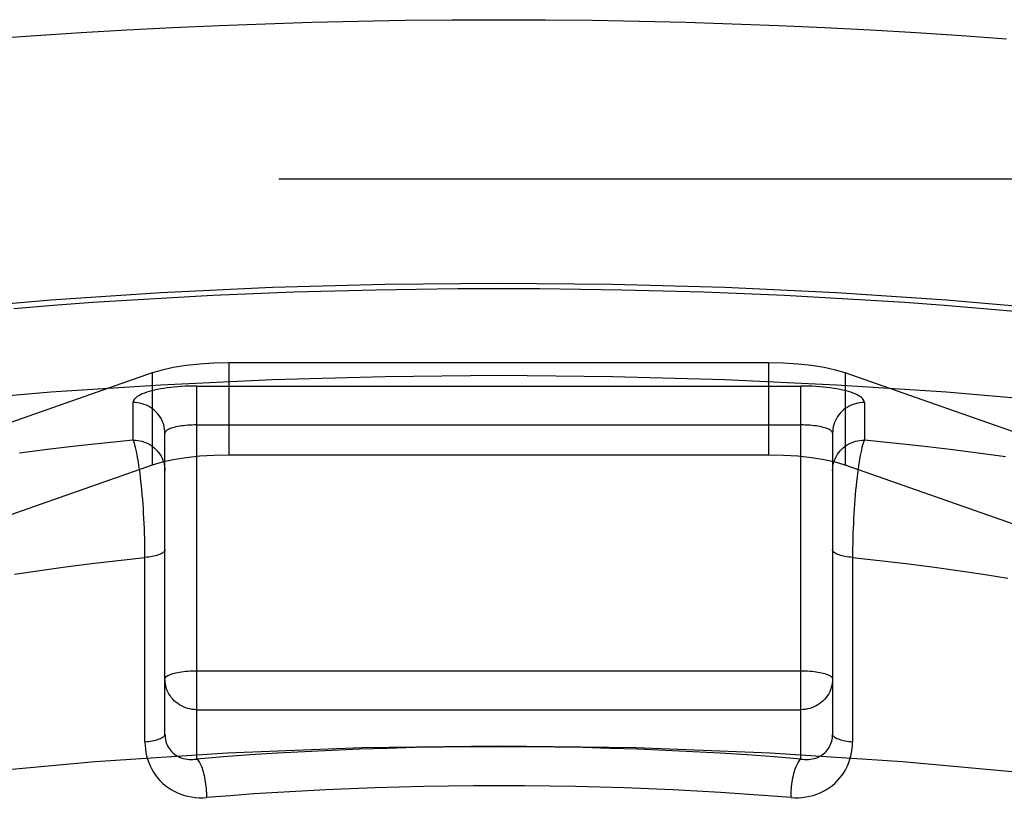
# Model space of a CAD drawing. Header units: inches. Extents: x 0 to 227, y 0 to 147.
# Tile 228 of 256: x 97.471 to 97.781, y 109.74 to 109.987. Entities that reach past the tile are written whole.
import ezdxf

# ---------------------------------------------------------------- set-up
doc = ezdxf.new("R2010")
doc.units = ezdxf.units.IN
doc.header["$LTSCALE"] = 12.466667
doc.header["$MEASUREMENT"] = 0
doc.linetypes.add('HIDDEN', pattern=[0.2, 0.1, -0.1])
doc.layers.add('DEFAULT_2', color=8, linetype='HIDDEN')

msp = doc.modelspace()

# ---------------------------------------------------------------- linework, layer by layer
at = {"layer": 'DEFAULT_2', "color": 8, "linetype": 'HIDDEN'}
for p, q in [((99.21041, 109.95674), (95.05941, 109.95674)), ((99.20491, 109.95459), (95.05941, 109.95459)), ((95.05941, 109.93696), (99.23791, 109.93696)), ((99.23791, 109.91005), (95.05941, 109.91005)), ((97.53704, 109.87908), (97.53704, 109.8501)), ((97.70678, 109.87908), (97.53704, 109.87908)), ((97.70678, 109.87908), (97.70678, 109.8501)), ((97.51292, 109.87593), (97.36461, 109.82401)), ((97.51292, 109.87593), (97.51292, 109.84695)), ((97.7309, 109.87593), (97.7309, 109.84695)), ((97.87922, 109.82401), (97.7309, 109.87593)), ((97.52691, 109.75455), (97.52691, 109.87183)), ((97.52691, 109.87183), (97.71691, 109.87183)), ((97.71691, 109.75455), (97.71691, 109.87183)), ((97.50691, 109.85483), (97.50691, 109.86665)), ((97.73691, 109.86665), (97.73691, 109.85483)), ((97.52691, 109.85958), (97.71691, 109.85958)), ((97.51691, 109.76235), (97.51691, 109.857)), ((97.72691, 109.857), (97.72691, 109.76235)), ((97.70678, 109.8501), (97.53704, 109.8501)), ((97.51292, 109.84695), (97.36461, 109.79504)), ((97.7309, 109.84695), (97.7278, 109.84787)), ((97.87922, 109.79504), (97.7309, 109.84695)), ((97.51062, 109.75995), (97.51062, 109.8194)), ((97.52691, 109.78231), (97.71691, 109.78231)), ((97.52691, 109.77006), (97.71691, 109.77006))]:
    msp.add_line(p, q, dxfattribs=at)
for points in [[(97.46215, 109.98101), (97.47633, 109.98205), (97.4906, 109.98299), (97.50496, 109.98383), (97.5194, 109.98457), (97.53392, 109.98522), (97.54849, 109.98576), (97.56311, 109.98621), (97.57778, 109.98656), (97.59247, 109.98681), (97.60719, 109.98696), (97.62191, 109.98701)], [(97.62191, 109.98701), (97.63664, 109.98696), (97.65135, 109.98681), (97.66604, 109.98656), (97.68071, 109.98621), (97.69533, 109.98576), (97.70991, 109.98522), (97.72442, 109.98457), (97.73886, 109.98383), (97.75322, 109.98299), (97.7675, 109.98205), (97.78167, 109.98101)], [(97.12191, 109.77477), (97.12319, 109.78401), (97.127, 109.79319), (97.13334, 109.80228), (97.14216, 109.81123), (97.15344, 109.82), (97.16709, 109.82853), (97.18308, 109.83679), (97.20128, 109.84474), (97.22164, 109.85233), (97.24404, 109.85952), (97.26836, 109.86628), (97.29448, 109.87257), (97.32227, 109.87837), (97.35159, 109.88364), (97.38229, 109.88835), (97.4142, 109.89249), (97.44718, 109.89602), (97.48104, 109.89894), (97.51563, 109.90122), (97.55075, 109.90287), (97.58615, 109.90385), (97.62191, 109.90418)], [(97.46941, 109.89625), (97.48175, 109.89724), (97.49418, 109.89815), (97.50671, 109.89897), (97.51931, 109.89971), (97.53198, 109.90036), (97.54471, 109.90093), (97.5575, 109.90141), (97.57033, 109.9018), (97.58319, 109.90211), (97.59608, 109.90233), (97.60899, 109.90246), (97.62191, 109.9025)], [(97.62191, 109.90418), (97.65767, 109.90385), (97.69307, 109.90287), (97.72819, 109.90122), (97.76278, 109.89894), (97.79664, 109.89602), (97.82962, 109.89249), (97.86153, 109.88835), (97.89223, 109.88364), (97.92155, 109.87837), (97.94934, 109.87257), (97.97546, 109.86628), (97.99979, 109.85952), (98.02218, 109.85233), (98.04254, 109.84474), (98.06075, 109.83679), (98.07673, 109.82853), (98.09038, 109.82), (98.10166, 109.81123), (98.11048, 109.80228), (98.11682, 109.79319), (98.12063, 109.78401), (98.12191, 109.77477)], [(97.62191, 109.9025), (97.63483, 109.90246), (97.64774, 109.90233), (97.66063, 109.90211), (97.67349, 109.9018), (97.68632, 109.90141), (97.69911, 109.90093), (97.71184, 109.90036), (97.72451, 109.89971), (97.73712, 109.89897), (97.74964, 109.89815), (97.76207, 109.89724), (97.77441, 109.89625), (97.78664, 109.89517)], [(97.53704, 109.87908), (97.53233, 109.87898), (97.52785, 109.8787), (97.52353, 109.87824), (97.51954, 109.87762), (97.51602, 109.87685), (97.51292, 109.87593)], [(97.7309, 109.87593), (97.7278, 109.87685), (97.72428, 109.87762), (97.72029, 109.87824), (97.71597, 109.8787), (97.71149, 109.87898), (97.70678, 109.87908)], [(97.12191, 109.7458), (97.12319, 109.75503), (97.127, 109.76421), (97.13334, 109.7733), (97.14216, 109.78225), (97.15344, 109.79102), (97.16709, 109.79955), (97.18308, 109.80781), (97.20128, 109.81576), (97.22164, 109.82335), (97.24404, 109.83054), (97.26836, 109.8373), (97.29448, 109.8436), (97.32227, 109.84939), (97.35159, 109.85466), (97.38229, 109.85937), (97.4142, 109.86351), (97.44718, 109.86704), (97.48104, 109.86996), (97.51563, 109.87225), (97.55075, 109.87389), (97.58615, 109.87487), (97.62191, 109.87521)], [(97.62191, 109.87521), (97.65767, 109.87487), (97.69307, 109.87389), (97.72819, 109.87225), (97.76278, 109.86996), (97.79664, 109.86704), (97.82962, 109.86351), (97.86153, 109.85937), (97.89223, 109.85466), (97.92155, 109.84939), (97.94934, 109.8436), (97.97546, 109.8373), (97.99979, 109.83054), (98.02218, 109.82335), (98.04254, 109.81576), (98.06075, 109.80781), (98.07673, 109.79955), (98.09038, 109.79102), (98.10166, 109.78225), (98.11048, 109.7733), (98.11682, 109.76421), (98.12063, 109.75503), (98.12191, 109.7458)], [(97.52691, 109.87183), (97.5257, 109.87182), (97.52451, 109.87179), (97.52331, 109.87175), (97.52213, 109.87168), (97.52096, 109.8716), (97.51982, 109.87149), (97.51871, 109.87138), (97.51762, 109.87124), (97.51657, 109.87108), (97.51555, 109.87091), (97.51458, 109.87073), (97.51365, 109.87053), (97.51277, 109.87031), (97.51194, 109.87009), (97.51117, 109.86985), (97.51045, 109.86959), (97.50979, 109.86933), (97.5092, 109.86906), (97.50867, 109.86878), (97.50821, 109.86849), (97.50782, 109.86819), (97.50749, 109.86789), (97.50724, 109.86759), (97.50706, 109.86728), (97.50695, 109.86697), (97.50691, 109.86665)], [(97.73691, 109.86665), (97.73687, 109.86697), (97.73677, 109.86728), (97.73658, 109.86759), (97.73633, 109.86789), (97.73601, 109.86819), (97.73561, 109.86849), (97.73515, 109.86878), (97.73462, 109.86906), (97.73403, 109.86933), (97.73337, 109.86959), (97.73265, 109.86985), (97.73188, 109.87009), (97.73105, 109.87031), (97.73017, 109.87053), (97.72924, 109.87073), (97.72827, 109.87091), (97.72726, 109.87108), (97.7262, 109.87124), (97.72512, 109.87138), (97.724, 109.87149), (97.72286, 109.8716), (97.72169, 109.87168), (97.72051, 109.87175), (97.71932, 109.87179), (97.71812, 109.87182), (97.71691, 109.87183)], [(97.51691, 109.857), (97.51689, 109.85768), (97.51681, 109.85837), (97.51668, 109.85905), (97.51651, 109.85972), (97.51628, 109.86037), (97.51601, 109.86101), (97.51569, 109.86162), (97.51532, 109.86222), (97.51492, 109.86278), (97.51447, 109.86332), (97.51398, 109.86383), (97.51346, 109.8643), (97.5129, 109.86473), (97.51232, 109.86512), (97.5117, 109.86547), (97.51106, 109.86578), (97.51041, 109.86605), (97.50973, 109.86626), (97.50904, 109.86643), (97.50833, 109.86656), (97.50762, 109.86663), (97.50691, 109.86665)], [(97.73691, 109.86665), (97.7362, 109.86663), (97.73549, 109.86656), (97.73479, 109.86643), (97.73409, 109.86626), (97.73342, 109.86605), (97.73276, 109.86578), (97.73212, 109.86547), (97.7315, 109.86512), (97.73092, 109.86473), (97.73036, 109.8643), (97.72984, 109.86383), (97.72935, 109.86332), (97.72891, 109.86278), (97.7285, 109.86222), (97.72813, 109.86162), (97.72781, 109.86101), (97.72754, 109.86037), (97.72732, 109.85972), (97.72714, 109.85905), (97.72701, 109.85837), (97.72694, 109.85768), (97.72691, 109.857)], [(97.52691, 109.85958), (97.5262, 109.85958), (97.52549, 109.85956), (97.52479, 109.85952), (97.52409, 109.85948), (97.52342, 109.85942), (97.52276, 109.85935), (97.52212, 109.85927), (97.5215, 109.85917), (97.52092, 109.85907), (97.52036, 109.85895), (97.51984, 109.85883), (97.51935, 109.85869), (97.51891, 109.85855), (97.5185, 109.85839), (97.51813, 109.85824), (97.51781, 109.85807), (97.51754, 109.8579), (97.51732, 109.85772), (97.51714, 109.85755), (97.51701, 109.85736), (97.51694, 109.85718), (97.51691, 109.857)], [(97.72691, 109.857), (97.72689, 109.85718), (97.72681, 109.85736), (97.72668, 109.85755), (97.72651, 109.85772), (97.72628, 109.8579), (97.72601, 109.85807), (97.72569, 109.85824), (97.72532, 109.85839), (97.72492, 109.85855), (97.72447, 109.85869), (97.72398, 109.85883), (97.72346, 109.85895), (97.7229, 109.85907), (97.72232, 109.85917), (97.7217, 109.85927), (97.72106, 109.85935), (97.72041, 109.85942), (97.71973, 109.85948), (97.71904, 109.85952), (97.71833, 109.85956), (97.71762, 109.85958), (97.71691, 109.85958)], [(97.50691, 109.85483), (97.4978, 109.85391), (97.4888, 109.85293), (97.47992, 109.85187), (97.47115, 109.85075)], [(97.51062, 109.8194), (97.5106, 109.82091), (97.51057, 109.82244), (97.51054, 109.82398), (97.51049, 109.82552), (97.51043, 109.82707), (97.51037, 109.82862), (97.51029, 109.83016), (97.51021, 109.83169), (97.51011, 109.83321), (97.51001, 109.83471), (97.5099, 109.83619), (97.50978, 109.83765), (97.50965, 109.83907), (97.50951, 109.84047), (97.50937, 109.84182), (97.50922, 109.84314), (97.50906, 109.84441), (97.5089, 109.84563), (97.50873, 109.84679), (97.50856, 109.84791), (97.50839, 109.84896), (97.50821, 109.84994), (97.50803, 109.85086), (97.50784, 109.85171), (97.50766, 109.85249), (97.50747, 109.85319), (97.50728, 109.85382), (97.5071, 109.85436), (97.50691, 109.85483)], [(97.50691, 109.85483), (97.50762, 109.85481), (97.50833, 109.85473), (97.50904, 109.85461), (97.50973, 109.85444), (97.51041, 109.85422), (97.51106, 109.85396), (97.5117, 109.85365), (97.51232, 109.8533), (97.5129, 109.8529), (97.51346, 109.85247), (97.51398, 109.852), (97.51447, 109.8515), (97.51492, 109.85096), (97.51532, 109.85039), (97.51569, 109.8498), (97.51601, 109.84918), (97.51628, 109.84855), (97.51651, 109.84789), (97.51668, 109.84722), (97.51681, 109.84655), (97.51689, 109.84586), (97.51691, 109.84517)], [(97.72691, 109.84517), (97.72694, 109.84586), (97.72701, 109.84655), (97.72714, 109.84722), (97.72732, 109.84789), (97.72754, 109.84855), (97.72781, 109.84918), (97.72813, 109.8498), (97.7285, 109.85039), (97.72891, 109.85096), (97.72935, 109.8515), (97.72984, 109.852), (97.73036, 109.85247), (97.73092, 109.8529), (97.7315, 109.8533), (97.73212, 109.85365), (97.73276, 109.85396), (97.73342, 109.85422), (97.73409, 109.85444), (97.73479, 109.85461), (97.73549, 109.85473), (97.7362, 109.85481), (97.73691, 109.85483)], [(97.73691, 109.85483), (97.73672, 109.85436), (97.73654, 109.85382), (97.73635, 109.85319), (97.73616, 109.85249), (97.73598, 109.85171), (97.73579, 109.85086), (97.73561, 109.84994), (97.73543, 109.84896), (97.73526, 109.84791), (97.73509, 109.84679), (97.73492, 109.84563), (97.73476, 109.84441), (97.7346, 109.84314), (97.73445, 109.84182), (97.73431, 109.84047), (97.73417, 109.83907), (97.73405, 109.83765), (97.73393, 109.83619), (97.73381, 109.83471), (97.73371, 109.83321), (97.73361, 109.83169), (97.73353, 109.83016), (97.73345, 109.82862), (97.73339, 109.82707), (97.73333, 109.82552), (97.73328, 109.82398), (97.73325, 109.82244), (97.73322, 109.82091), (97.73321, 109.8194), (97.7332, 109.75995)], [(97.7813, 109.84956), (97.77267, 109.85075), (97.7639, 109.85187), (97.75502, 109.85293), (97.74602, 109.85391), (97.73691, 109.85483)], [(97.53704, 109.8501), (97.53233, 109.85), (97.52785, 109.84973), (97.52353, 109.84927), (97.51954, 109.84864)], [(97.7278, 109.84787), (97.72428, 109.84864), (97.72029, 109.84927), (97.71597, 109.84973), (97.71149, 109.85), (97.70678, 109.8501)], [(97.51954, 109.84864), (97.51602, 109.84787), (97.51292, 109.84695)], [(97.51691, 109.8203), (97.51689, 109.82013), (97.51682, 109.81996), (97.51671, 109.81979), (97.51656, 109.81963), (97.51637, 109.81946), (97.51613, 109.8193), (97.51586, 109.81915), (97.51554, 109.819), (97.51519, 109.81885), (97.5148, 109.81871), (97.51438, 109.81858), (97.51392, 109.81846), (97.51344, 109.81834), (97.51292, 109.81824), (97.51238, 109.81814), (97.51181, 109.81805), (97.51123, 109.81797), (97.51062, 109.8179)], [(97.7332, 109.8179), (97.7326, 109.81797), (97.73201, 109.81805), (97.73144, 109.81814), (97.7309, 109.81824), (97.73039, 109.81834), (97.7299, 109.81846), (97.72944, 109.81858), (97.72902, 109.81871), (97.72863, 109.81885), (97.72828, 109.819), (97.72796, 109.81915), (97.72769, 109.8193), (97.72745, 109.81946), (97.72726, 109.81963), (97.72711, 109.81979), (97.727, 109.81996), (97.72693, 109.82013), (97.72691, 109.8203)], [(97.46955, 109.81268), (97.47751, 109.81386), (97.4856, 109.81496), (97.49383, 109.81601), (97.50217, 109.81699), (97.51062, 109.8179)], [(97.7332, 109.8179), (97.74165, 109.81699), (97.75, 109.81601), (97.75822, 109.81496), (97.76631, 109.81386), (97.77427, 109.81268), (97.78209, 109.81145)], [(97.51691, 109.77972), (97.51694, 109.77991), (97.51701, 109.78009), (97.51714, 109.78027), (97.51732, 109.78045), (97.51754, 109.78063), (97.51781, 109.7808), (97.51813, 109.78096), (97.5185, 109.78112), (97.51891, 109.78127), (97.51935, 109.78142), (97.51984, 109.78155), (97.52036, 109.78168), (97.52092, 109.78179), (97.5215, 109.7819), (97.52212, 109.78199), (97.52276, 109.78208), (97.52342, 109.78215), (97.52409, 109.7822), (97.52479, 109.78225), (97.52549, 109.78228), (97.5262, 109.7823), (97.52691, 109.78231)], [(97.71691, 109.78231), (97.71762, 109.7823), (97.71833, 109.78228), (97.71904, 109.78225), (97.71973, 109.7822), (97.72041, 109.78215), (97.72107, 109.78208), (97.7217, 109.78199), (97.72232, 109.7819), (97.7229, 109.78179), (97.72346, 109.78168), (97.72398, 109.78155), (97.72447, 109.78142), (97.72492, 109.78127), (97.72532, 109.78112), (97.72569, 109.78096), (97.72601, 109.7808), (97.72628, 109.78063), (97.72651, 109.78045), (97.72668, 109.78027), (97.72681, 109.78009), (97.72689, 109.77991), (97.72691, 109.77972)], [(97.52691, 109.77006), (97.5262, 109.77009), (97.52549, 109.77016), (97.52478, 109.77028), (97.52409, 109.77045), (97.52342, 109.77067), (97.52276, 109.77093), (97.52212, 109.77124), (97.5215, 109.7716), (97.52092, 109.77199), (97.52036, 109.77242), (97.51984, 109.77289), (97.51935, 109.7734), (97.5189, 109.77393), (97.5185, 109.7745), (97.51813, 109.77509), (97.51781, 109.77571), (97.51754, 109.77635), (97.51732, 109.777), (97.51714, 109.77767), (97.51701, 109.77835), (97.51694, 109.77903), (97.51691, 109.77972)], [(97.72691, 109.77972), (97.72689, 109.77903), (97.72681, 109.77835), (97.72668, 109.77767), (97.72651, 109.777), (97.72628, 109.77635), (97.72601, 109.77571), (97.72569, 109.77509), (97.72532, 109.7745), (97.72492, 109.77393), (97.72447, 109.7734), (97.72398, 109.77289), (97.72346, 109.77242), (97.7229, 109.77199), (97.72232, 109.7716), (97.7217, 109.77124), (97.72106, 109.77093), (97.72041, 109.77067), (97.71973, 109.77045), (97.71904, 109.77028), (97.71833, 109.77016), (97.71762, 109.77009), (97.71691, 109.77006)], [(97.51062, 109.75995), (97.51123, 109.76001), (97.51181, 109.76009), (97.51238, 109.76018), (97.51292, 109.76028), (97.51344, 109.76039), (97.51392, 109.7605), (97.51438, 109.76063), (97.5148, 109.76076), (97.51519, 109.7609), (97.51554, 109.76104), (97.51586, 109.76119), (97.51613, 109.76135), (97.51637, 109.76151), (97.51656, 109.76167), (97.51671, 109.76184), (97.51682, 109.76201), (97.51689, 109.76218), (97.51691, 109.76235)], [(97.51062, 109.75995), (97.51065, 109.75884), (97.51075, 109.75774), (97.51091, 109.75664), (97.51114, 109.75555), (97.51144, 109.75447), (97.5118, 109.75341), (97.51224, 109.75239), (97.51273, 109.75139), (97.51329, 109.75043), (97.51391, 109.74951), (97.51459, 109.74863), (97.51533, 109.74779), (97.51612, 109.74701), (97.51697, 109.74627), (97.51787, 109.74559), (97.51882, 109.74497), (97.51981, 109.74441), (97.52084, 109.74391), (97.52191, 109.74348), (97.52301, 109.74312), (97.52414, 109.74283), (97.52529, 109.74261), (97.52645, 109.74246), (97.52762, 109.74238), (97.5288, 109.74237), (97.52998, 109.74243)], [(97.51691, 109.76235), (97.51693, 109.7618), (97.51698, 109.76125), (97.51706, 109.76071), (97.51718, 109.76018), (97.51733, 109.75966), (97.51752, 109.75915), (97.51775, 109.75866), (97.518, 109.75819), (97.51829, 109.75774), (97.51861, 109.75731), (97.51896, 109.7569), (97.51934, 109.75653), (97.51975, 109.75618), (97.52019, 109.75585), (97.52066, 109.75556), (97.52115, 109.7553), (97.52166, 109.75506), (97.52219, 109.75487), (97.52274, 109.7547), (97.52331, 109.75458), (97.5239, 109.75448), (97.52449, 109.75443), (97.52509, 109.75441), (97.52569, 109.75442), (97.5263, 109.75447), (97.52691, 109.75455)], [(97.71385, 109.74243), (97.71503, 109.74237), (97.7162, 109.74238), (97.71737, 109.74246), (97.71854, 109.74261), (97.71968, 109.74283), (97.72081, 109.74312), (97.72191, 109.74348), (97.72298, 109.74391), (97.72401, 109.74441), (97.725, 109.74497), (97.72595, 109.74559), (97.72685, 109.74627), (97.7277, 109.74701), (97.7285, 109.74779), (97.72923, 109.74863), (97.72991, 109.74951), (97.73053, 109.75043), (97.73109, 109.75139), (97.73159, 109.75239), (97.73202, 109.75341), (97.73238, 109.75447), (97.73268, 109.75555), (97.73291, 109.75664), (97.73307, 109.75774), (97.73317, 109.75884), (97.7332, 109.75995)], [(97.71691, 109.75455), (97.71752, 109.75447), (97.71813, 109.75442), (97.71873, 109.75441), (97.71933, 109.75443), (97.71993, 109.75448), (97.72051, 109.75458), (97.72108, 109.7547), (97.72163, 109.75487), (97.72216, 109.75506), (97.72268, 109.7553), (97.72317, 109.75556), (97.72363, 109.75585), (97.72407, 109.75618), (97.72448, 109.75653), (97.72486, 109.7569), (97.72521, 109.75731), (97.72553, 109.75774), (97.72582, 109.75819), (97.72608, 109.75866), (97.7263, 109.75915), (97.72649, 109.75966), (97.72664, 109.76018), (97.72676, 109.76071), (97.72684, 109.76125), (97.72689, 109.7618), (97.72691, 109.76235)], [(97.72691, 109.76235), (97.72693, 109.76218), (97.727, 109.76201), (97.72711, 109.76184), (97.72726, 109.76167), (97.72745, 109.76151), (97.72769, 109.76135), (97.72796, 109.76119), (97.72828, 109.76104), (97.72863, 109.7609), (97.72902, 109.76076), (97.72944, 109.76063), (97.7299, 109.7605), (97.73039, 109.76039), (97.7309, 109.76028), (97.73144, 109.76018), (97.73201, 109.76009), (97.7326, 109.76001), (97.7332, 109.75995)], [(97.62191, 109.75857), (97.57882, 109.75802), (97.53656, 109.7564), (97.49492, 109.75369), (97.45449, 109.74995), (97.41568, 109.7452), (97.37885, 109.73949), (97.34437, 109.73287), (97.31255, 109.72541), (97.28373, 109.71717), (97.25814, 109.70825), (97.23608, 109.69872), (97.21771, 109.68867), (97.20326, 109.67821), (97.19282, 109.66743), (97.18653, 109.65644), (97.18441, 109.64534)], [(97.71691, 109.75455), (97.70851, 109.75522), (97.70005, 109.75582), (97.69153, 109.75637), (97.68295, 109.75684), (97.67432, 109.75726), (97.66565, 109.75761), (97.65694, 109.7579), (97.6482, 109.75813), (97.63944, 109.75829), (97.63067, 109.75838), (97.6219, 109.75841), (97.61312, 109.75838), (97.60435, 109.75829), (97.59559, 109.75813), (97.58686, 109.7579), (97.57815, 109.75761), (97.56947, 109.75726), (97.56084, 109.75684), (97.55226, 109.75636), (97.54374, 109.75582), (97.53529, 109.75522), (97.52691, 109.75455)], [(98.05941, 109.64534), (98.05729, 109.65644), (98.051, 109.66743), (98.04056, 109.67821), (98.02611, 109.68867), (98.00774, 109.69872), (97.98568, 109.70825), (97.96009, 109.71717), (97.93127, 109.72541), (97.89945, 109.73287), (97.86497, 109.73949), (97.82814, 109.7452), (97.78933, 109.74995), (97.74891, 109.75369), (97.70726, 109.7564), (97.665, 109.75802), (97.62191, 109.75857)], [(97.52691, 109.75455), (97.52713, 109.75435), (97.52735, 109.75411), (97.52756, 109.75381), (97.52777, 109.75347), (97.52798, 109.75308), (97.52818, 109.75266), (97.52838, 109.75219), (97.52857, 109.75169), (97.52875, 109.75115), (97.52892, 109.75058), (97.52908, 109.74998), (97.52923, 109.74936), (97.52936, 109.74871), (97.52949, 109.74804), (97.5296, 109.74736), (97.5297, 109.74667), (97.52978, 109.74596), (97.52985, 109.74525), (97.52991, 109.74454), (97.52994, 109.74383), (97.52997, 109.74313), (97.52998, 109.74243)], [(97.71385, 109.74243), (97.71385, 109.74313), (97.71388, 109.74383), (97.71392, 109.74454), (97.71397, 109.74525), (97.71404, 109.74596), (97.71412, 109.74667), (97.71422, 109.74736), (97.71433, 109.74804), (97.71446, 109.74871), (97.71459, 109.74936), (97.71474, 109.74998), (97.7149, 109.75058), (97.71507, 109.75115), (97.71525, 109.75169), (97.71544, 109.75219), (97.71564, 109.75266), (97.71584, 109.75308), (97.71605, 109.75347), (97.71626, 109.75381), (97.71647, 109.75411), (97.71669, 109.75435), (97.71691, 109.75455)], [(97.62191, 109.74617), (97.61394, 109.74614), (97.60606, 109.74606), (97.5983, 109.74593), (97.5906, 109.74574), (97.58289, 109.74551), (97.57522, 109.74522), (97.56756, 109.74488), (97.55995, 109.74449), (97.55241, 109.74405), (97.5449, 109.74357), (97.53742, 109.74302), (97.52998, 109.74243)], [(97.71385, 109.74243), (97.70652, 109.74302), (97.69913, 109.74355), (97.69168, 109.74404), (97.68418, 109.74448), (97.67665, 109.74486), (97.66909, 109.7452), (97.6615, 109.74549), (97.65382, 109.74573), (97.64602, 109.74592), (97.6381, 109.74605), (97.63006, 109.74614), (97.62191, 109.74617)]]:
    msp.add_lwpolyline(points, dxfattribs=at)

doc.saveas('drawing.dxf')
